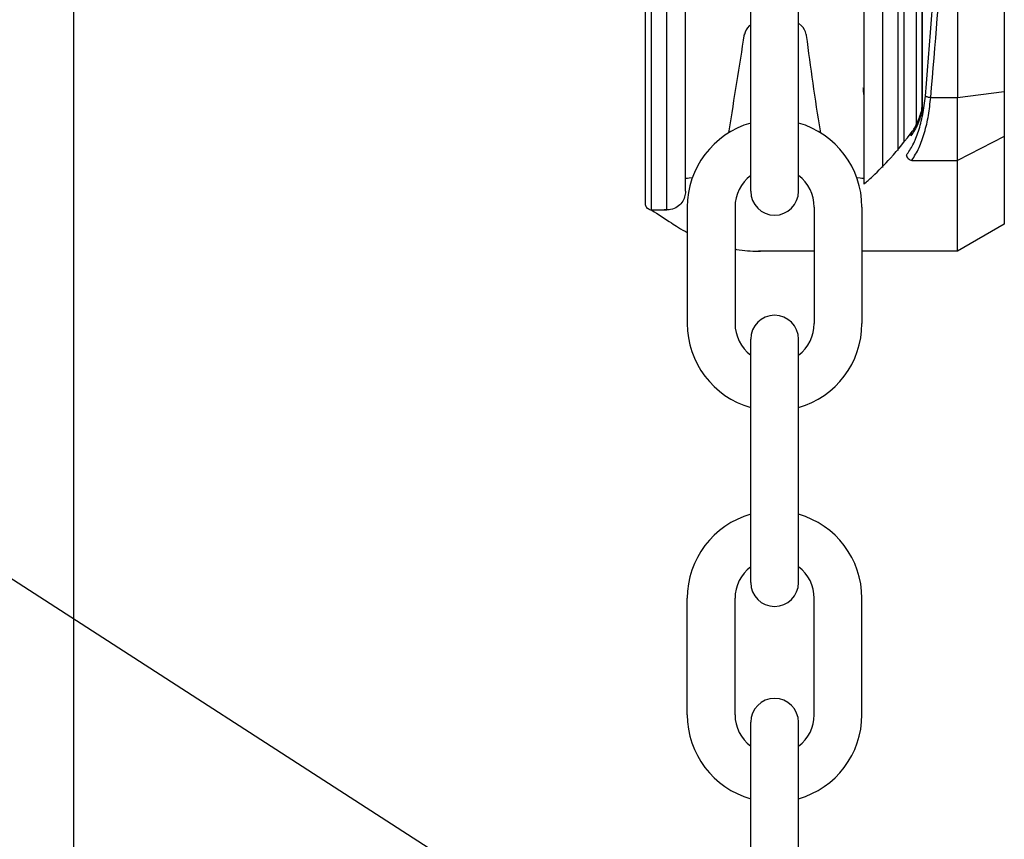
# Model space of a CAD drawing. Header units: inches. Extents: x 170 to 312, y 215 to 248.
# Tile 99 of 256: x 206.404 to 206.611, y 223.134 to 223.306. Entities that reach past the tile are written whole.
import ezdxf

# ---------------------------------------------------------------- set-up
doc = ezdxf.new("R2010")
doc.units = ezdxf.units.IN
doc.header["$LTSCALE"] = 0.25
doc.header["$MEASUREMENT"] = 0
doc.layers.add('ANNOTATIONS', color=1, linetype='Continuous')
doc.layers.add('STANDARD MOTOR RH', color=7, linetype='Continuous')
doc.styles.add('ROMANS', font='Romans', dxfattribs={"height": 0.09375})
doc.styles.get("Standard").update_dxf_attribs({"font": 'romans.shx'})
doc.dimstyles.get("Standard").update_dxf_attribs({"dimscale": 60, "dimtxt": 0.0833, "dimasz": 0.0833, "dimexe": 0.0833, "dimexo": 0.04, "dimgap": 0.09, "dimtad": 0, "dimtih": 1, "dimtoh": 1, "dimdec": 4, "dimzin": 1, "dimdsep": 46, "dimlunit": 4, "dimtxsty": 'Standard', "dimcen": 0.09, "dimclrt": 150, "dimadec": 4, "dimazin": 2, "dimtfac": 1, "dimtdec": 0, "dimtofl": 0, "dimtmove": 0, "dimatfit": 3, "dimfxl": 1, "dimtolj": 1, "dimtzin": 0, "dimlwd": -1, "dimlwe": -1, "dimarcsym": 1})

msp = doc.modelspace()

# ---------------------------------------------------------------- linework, layer by layer
at = {"layer": 'STANDARD MOTOR RH'}
for p, q in [((206.4154445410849, 223.7135793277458), (206.4154445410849, 220.4310793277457)), ((206.5934358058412, 223.288114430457), (206.5934397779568, 223.5519407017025)), ((206.5935336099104, 223.2881144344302), (206.5935375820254, 223.5519407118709)), ((206.6106641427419, 223.548974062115), (206.6106602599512, 223.2910806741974)), ((206.5366687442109, 223.2662403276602), (206.5366710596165, 223.4200273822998)), ((206.5398675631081, 223.2662402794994), (206.5398698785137, 223.420027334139)), ((206.5851454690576, 223.4200266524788), (206.5851432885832, 223.2752012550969)), ((206.588344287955, 223.4200266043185), (206.5883421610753, 223.2787608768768)), ((206.6008192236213, 223.3896044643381), (206.6008177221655, 223.2898784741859)), ((206.5574858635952, 223.2701716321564), (206.5574858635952, 223.3212078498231)), ((206.5674977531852, 223.2701716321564), (206.5674977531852, 223.3212078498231)), ((206.5922059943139, 223.3215538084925), (206.5922054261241, 223.2838145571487)), ((206.5571556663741, 223.3048454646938), (206.5574935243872, 223.3051462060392)), ((206.5674977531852, 223.3054387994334), (206.5681232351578, 223.3048820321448)), ((206.5561357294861, 223.3028243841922), (206.55617035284, 223.3030429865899)), ((206.5691085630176, 223.3030795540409), (206.5691431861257, 223.3028609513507)), ((206.5952373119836, 223.2898786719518), (206.6008177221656, 223.2898784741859)), ((206.600817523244, 223.2766662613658), (206.6008177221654, 223.2898784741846)), ((206.6008177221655, 223.2898784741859), (206.6106602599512, 223.2910806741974)), ((206.6106602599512, 223.2910806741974), (206.6106601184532, 223.2816824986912)), ((206.5933350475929, 223.2870768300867), (206.5933868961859, 223.287447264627)), ((206.5933868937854, 223.2874472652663), (206.5934358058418, 223.288114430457)), ((206.5934358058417, 223.2881144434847), (206.5935336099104, 223.2881144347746)), ((206.5934357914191, 223.2871564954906), (206.5933320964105, 223.2866632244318)), ((206.6106601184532, 223.2816824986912), (206.6008175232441, 223.276666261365)), ((206.6106601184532, 223.2816824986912), (206.6106598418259, 223.2633095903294)), ((206.5912612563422, 223.2766663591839), (206.6008175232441, 223.2766662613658)), ((206.6008172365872, 223.2576271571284), (206.6008175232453, 223.276666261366)), ((206.5438046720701, 223.2729543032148), (206.5442004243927, 223.2729631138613)), ((206.5807831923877, 223.2729631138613), (206.5812062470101, 223.2729631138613)), ((206.5441773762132, 223.2668750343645), (206.5441773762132, 223.2424557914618)), ((206.5541892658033, 223.2668750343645), (206.5541892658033, 223.2424557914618)), ((206.5707943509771, 223.2668750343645), (206.5707943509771, 223.2424557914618)), ((206.5808062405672, 223.2668750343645), (206.5808062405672, 223.2424557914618)), ((206.5398675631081, 223.2662402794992), (206.5366687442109, 223.2662403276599)), ((206.6106598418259, 223.2633095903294), (206.6008172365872, 223.2576271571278)), ((206.5707943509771, 223.2576276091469), (206.5591205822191, 223.2576277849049)), ((206.6008172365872, 223.2576271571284), (206.5808062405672, 223.25762745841)), ((206.5574858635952, 223.1881229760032), (206.5574858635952, 223.2391591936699)), ((206.5674977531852, 223.1881229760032), (206.5674977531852, 223.2391591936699)), ((206.5441773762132, 223.1604071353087), (206.5441773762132, 223.1848263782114)), ((206.5541892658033, 223.1604071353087), (206.5541892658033, 223.1848263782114)), ((206.5707943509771, 223.1604071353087), (206.5707943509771, 223.1848263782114)), ((206.5808062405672, 223.1604071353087), (206.5808062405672, 223.1848263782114)), ((206.5574858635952, 223.1077836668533), (206.5574858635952, 223.15881988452)), ((206.5674977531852, 223.1077836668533), (206.5674977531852, 223.15881988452))]:
    msp.add_line(p, q, dxfattribs=at)
at = {"layer": 'STANDARD MOTOR RH', "flags": 128}
for points in [[(206.5528955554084, 223.2824740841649), (206.5529574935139, 223.282847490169)], [(206.5720261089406, 223.282847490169), (206.5720929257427, 223.2824710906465)], [(206.5442004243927, 223.2729631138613), (206.5445974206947, 223.2729733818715), (206.5452649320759, 223.2730922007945)], [(206.5797174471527, 223.2730956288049), (206.5804057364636, 223.2729723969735), (206.5807831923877, 223.2729631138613)]]:
    msp.add_lwpolyline(points, dxfattribs=at)
at = {"layer": 'STANDARD MOTOR RH'}
for centre, radius, start, end in [((206.5591851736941, 223.3025654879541), 0.003052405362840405, 131.6736509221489, 171.0000000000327), ((206.5660937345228, 223.3026020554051), 0.003052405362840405, 8.99999999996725, 48.32634907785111), ((195.3308943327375, 225.080013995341), 11.36505649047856, 350.9015769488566, 351.005317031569), ((207.074373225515, 223.3654245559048), 0.5090889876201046, 187.0591103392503, 189.3349382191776), ((206.5624918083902, 223.2668750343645), 0.01831443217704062, 105.8627163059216, 180), ((206.5624918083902, 223.2668750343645), 0.01831443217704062, 0, 74.13728369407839), ((206.5624918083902, 223.2668750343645), 0.008302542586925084, 127.0808355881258, 180), ((206.5624918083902, 223.2668750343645), 0.008302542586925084, 0, 52.91916441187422), ((206.5624918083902, 223.2701716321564), 0.005005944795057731, 180, 0), ((206.5624918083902, 223.2391591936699), 0.005005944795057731, 0, 180), ((206.5624918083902, 223.2424557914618), 0.01831443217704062, 180, 254.1372836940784), ((206.5624918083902, 223.2424557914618), 0.008302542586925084, 180, 232.9191644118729), ((206.5624918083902, 223.2424557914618), 0.01831443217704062, 285.8627163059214, 0), ((206.5624918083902, 223.2424557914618), 0.008302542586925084, 307.0808355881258, 0), ((206.5624918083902, 223.1848263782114), 0.01831443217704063, 105.8627163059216, 180), ((206.5624918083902, 223.1848263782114), 0.01831443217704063, 0, 74.13728369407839), ((206.5624918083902, 223.1848263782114), 0.008302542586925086, 127.0808355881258, 180), ((206.5624918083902, 223.1848263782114), 0.008302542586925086, 0, 52.91916441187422), ((206.5624918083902, 223.1881229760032), 0.005005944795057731, 180, 0), ((206.5624918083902, 223.15881988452), 0.005005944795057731, 0, 180), ((206.5624918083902, 223.1604071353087), 0.01831443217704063, 180, 254.1372836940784), ((206.5624918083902, 223.1604071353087), 0.008302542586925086, 180, 232.9191644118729), ((206.5624918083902, 223.1604071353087), 0.01831443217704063, 285.8627163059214, 0), ((206.5624918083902, 223.1604071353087), 0.008302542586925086, 307.0808355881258, 0)]:
    msp.add_arc(centre, radius, start, end, dxfattribs=at)
for points, knots in [([(206.5354384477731, 223.2674706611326), (206.5354384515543, 223.2677217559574), (206.5354384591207, 223.2682242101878), (206.535438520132, 223.2722764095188), (206.5354386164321, 223.2786724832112), (206.5354387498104, 223.2875312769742), (206.535438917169, 223.2986470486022), (206.5354391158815, 223.3118453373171), (206.5354393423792, 223.3268891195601), (206.5354395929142, 223.3435294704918), (206.5354398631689, 223.3614796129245), (206.5354401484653, 223.3804288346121), (206.5354404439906, 223.4000574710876), (206.5354406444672, 223.4133730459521), (206.5354407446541, 223.4200274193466)], [0, 0, 0, 0, 0.08330560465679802, 0.1666989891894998, 0.2500000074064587, 0.3333056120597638, 0.416698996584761, 0.5000000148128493, 0.5833056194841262, 0.6666990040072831, 0.7500000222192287, 0.8333056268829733, 0.9166955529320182, 1, 1, 1, 1]), ([(206.543804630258, 223.2701773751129), (206.5438046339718, 223.2704239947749), (206.5438046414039, 223.2709175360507), (206.5438047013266, 223.2748974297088), (206.5438047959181, 223.2811800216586), (206.5438049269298, 223.2898816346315), (206.5438050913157, 223.3007999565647), (206.5438052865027, 223.3137640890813), (206.5438055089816, 223.3285409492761), (206.5438057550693, 223.344885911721), (206.5438060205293, 223.3625175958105), (206.5438063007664, 223.3811307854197), (206.5438065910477, 223.4004111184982), (206.5438067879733, 223.4134908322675), (206.5438068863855, 223.4200273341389)], [0, 0, 0, 0, 0.08329208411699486, 0.1666861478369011, 0.2499928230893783, 0.3332944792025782, 0.4166886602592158, 0.4999952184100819, 0.5832968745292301, 0.6666910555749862, 0.7499976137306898, 0.8332992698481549, 0.9166923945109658, 1, 1, 1, 1]), ([(206.5812084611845, 223.4200267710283), (206.5812083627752, 223.4134904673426), (206.5812081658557, 223.4004111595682), (206.5812078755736, 223.3811307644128), (206.5812075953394, 223.3625177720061), (206.5812073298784, 223.3448860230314), (206.5812070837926, 223.3285411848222), (206.5812068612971, 223.3137632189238), (206.5812066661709, 223.3008031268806), (206.581206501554, 223.2898694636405), (206.5812063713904, 223.2812241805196), (206.5812062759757, 223.2748869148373), (206.5812062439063, 223.2727569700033), (206.5812062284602, 223.2717310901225), (206.581206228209, 223.2717144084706), (206.5812062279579, 223.2716977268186), (206.5812062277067, 223.2716810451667)], [0, 0, 0, 0, 0.09147262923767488, 0.1830390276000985, 0.2745133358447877, 0.3659820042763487, 0.4575523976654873, 0.549026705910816, 0.6404955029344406, 0.7320658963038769, 0.8235400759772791, 0.9150087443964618, 1, 1, 1, 1.001382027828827, 1.001382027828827, 1.001382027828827, 1.001382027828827]), ([(206.5895746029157, 223.4200266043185), (206.5895745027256, 223.4133720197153), (206.5895743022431, 223.4000560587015), (206.5895740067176, 223.3804274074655), (206.5895737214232, 223.3614783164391), (206.589573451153, 223.3435271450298), (206.589573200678, 223.3268907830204), (206.5895729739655, 223.3118327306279), (206.5895727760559, 223.2986877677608), (206.5895726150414, 223.2879933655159), (206.5895725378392, 223.2828657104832), (206.5895725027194, 223.280533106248)], [0, 0, 0, 0, 0.1131436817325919, 0.2264028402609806, 0.3395379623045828, 0.4526797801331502, 0.5659406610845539, 0.6790759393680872, 0.7922177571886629, 0.9054784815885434, 1, 1, 1, 1]), ([(206.5941047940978, 223.2901388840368), (206.5952808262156, 223.3043931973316), (206.5976322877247, 223.3328945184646), (206.5996101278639, 223.3763617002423), (206.5998739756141, 223.4054737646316), (206.600005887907, 223.4200285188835)], [0, 0, 0, 0, 0.3334667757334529, 0.6667626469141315, 0.9999999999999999, 0.9999999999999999, 0.9999999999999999, 0.9999999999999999]), ([(206.595237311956, 223.2898786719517), (206.5961661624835, 223.3008758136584), (206.5980202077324, 223.3228268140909), (206.5998841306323, 223.3561479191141), (206.6005078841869, 223.3784678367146), (206.6008192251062, 223.3896086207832)], [0, 0, 0, 0, 0.3345923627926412, 0.6678678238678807, 1, 1, 1, 1]), ([(206.5812065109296, 223.2904926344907), (206.5811808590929, 223.2908861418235), (206.5811446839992, 223.2914410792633), (206.5810928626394, 223.2917754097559), (206.5810777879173, 223.2918726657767)], [0, 0, 0, 0, 0.7091021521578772, 1, 1, 1, 1]), ([(206.5901287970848, 223.2777524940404), (206.5906003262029, 223.2784321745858), (206.5915429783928, 223.2797909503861), (206.5927033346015, 223.2827233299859), (206.5936249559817, 223.2861748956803), (206.5939448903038, 223.288817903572), (206.5941047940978, 223.2901388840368)], [0, 0, 0, 0, 0.2503251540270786, 0.5004347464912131, 0.7503163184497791, 0.9999999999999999, 0.9999999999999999, 0.9999999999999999, 0.9999999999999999]), ([(206.5912612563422, 223.276666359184), (206.5917899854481, 223.2774942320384), (206.5927946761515, 223.2790673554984), (206.5939595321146, 223.2823843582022), (206.5948024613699, 223.2859696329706), (206.5950943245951, 223.288593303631), (206.595237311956, 223.2898786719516)], [0, 0, 0, 0, 0.2810912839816, 0.5341294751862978, 0.771764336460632, 1, 1, 1, 1]), ([(206.5941047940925, 223.2901388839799), (206.5941573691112, 223.2901124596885), (206.5942657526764, 223.2900579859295), (206.5945387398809, 223.2899820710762), (206.5948717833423, 223.2899172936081), (206.595116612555, 223.2898913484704), (206.5952373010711, 223.2898785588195)], [0, 0, 0, 0, 0.2386369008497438, 0.4919507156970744, 0.7495571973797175, 1, 1, 1, 1]), ([(206.5933868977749, 223.2874472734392), (206.5933681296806, 223.287402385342), (206.5933304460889, 223.2873122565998), (206.5934005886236, 223.2872085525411), (206.5934357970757, 223.2871564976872)], [0, 0, 0, 0, 0.4980441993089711, 1, 1, 1, 1]), ([(206.5934357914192, 223.2871564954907), (206.5934644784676, 223.2873276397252), (206.5935159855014, 223.2876349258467), (206.5935281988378, 223.287967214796), (206.5935336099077, 223.2881144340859)], [0, 0, 0, 0, 0.5569539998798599, 1, 1, 1, 1]), ([(206.5933320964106, 223.2866632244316), (206.5930812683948, 223.285852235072), (206.5924605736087, 223.2838453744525), (206.5915926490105, 223.2825511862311), (206.5910754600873, 223.2817799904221)], [0, 0, 0, 0, 0.4041084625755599, 1, 1, 1, 1]), ([(206.5912056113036, 223.2824941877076), (206.5916199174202, 223.2831049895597), (206.5924133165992, 223.2842746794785), (206.5929927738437, 223.2860798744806), (206.5932696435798, 223.2869424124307)], [0, 0, 0, 0, 0.5221912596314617, 1, 1, 1, 1]), ([(206.5933350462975, 223.2870768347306), (206.5933005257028, 223.2870180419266), (206.5932472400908, 223.2869272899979), (206.5932679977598, 223.28678161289), (206.5933104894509, 223.2867031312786), (206.5933320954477, 223.2866632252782)], [0, 0, 0, 0, 0.474850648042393, 0.7329742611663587, 1, 1, 1, 1]), ([(206.5812062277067, 223.2716810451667), (206.5818107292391, 223.2721950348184), (206.5836945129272, 223.2738984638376), (206.5871722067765, 223.2773710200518), (206.589948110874, 223.2809092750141), (206.5915027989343, 223.2828909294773)], [0.1268879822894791, 0.1268879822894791, 0.1268879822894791, 0.1268879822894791, 0.2762468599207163, 0.5946508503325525, 1, 1, 1, 1]), ([(206.5912290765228, 223.2825120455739), (206.5911795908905, 223.2824385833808), (206.5910864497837, 223.2823003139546), (206.5910493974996, 223.2820740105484), (206.5910523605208, 223.2819021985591), (206.5910692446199, 223.2818128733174), (206.5910754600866, 223.2817799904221)], [0, 0, 0, 0, 0.353410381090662, 0.6651836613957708, 0.8767455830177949, 1, 1, 1, 1]), ([(206.5901287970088, 223.2777524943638), (206.5901629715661, 223.2776337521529), (206.5902344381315, 223.2773854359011), (206.5904969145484, 223.2770467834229), (206.590853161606, 223.2767774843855), (206.5911268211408, 223.2767030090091), (206.5912612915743, 223.2766664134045)], [0, 0, 0, 0, 0.2325810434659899, 0.486378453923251, 0.7476173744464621, 0.9999999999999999, 0.9999999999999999, 0.9999999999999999, 0.9999999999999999]), ([(206.5438046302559, 223.2701772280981), (206.543768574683, 223.2697749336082), (206.5436935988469, 223.2689383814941), (206.5430782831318, 223.2677781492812), (206.5420712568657, 223.2668142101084), (206.5407450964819, 223.2662252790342), (206.5397824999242, 223.2662607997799), (206.5393266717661, 223.2662776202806)], [0, 0, 0, 0, 0.1796775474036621, 0.3736308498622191, 0.57235616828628, 0.7974934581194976, 1, 1, 1, 1]), ([(206.5366848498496, 223.2662533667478), (206.5366348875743, 223.2662496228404), (206.5364507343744, 223.2662358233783), (206.5361305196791, 223.2663428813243), (206.535780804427, 223.2665816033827), (206.5355369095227, 223.2669327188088), (206.5354459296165, 223.2672474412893), (206.5354399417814, 223.2674260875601), (206.5354384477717, 223.267470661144)], [0, 0, 0, 0, 0.0771656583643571, 0.2844206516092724, 0.5041310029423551, 0.723841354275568, 0.9310963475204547, 1, 1, 1, 1]), ([(206.5367103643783, 223.2662403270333), (206.5380942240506, 223.2653375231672), (206.5394780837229, 223.2644347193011), (206.5408619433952, 223.2635319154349), (206.5413441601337, 223.2632173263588), (206.5424441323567, 223.2624997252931), (206.543553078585, 223.2618781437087), (206.5441773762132, 223.2615485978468)], [-0.1934736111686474, -0.1934736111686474, -0.1934736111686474, -0.1934736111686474, 0, 0, 0, 0.06741739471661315, 0.1537840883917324, 0.1537840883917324, 0.1537840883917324, 0.1537840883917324]), ([(206.5541892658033, 223.2580504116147), (206.5542925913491, 223.258032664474), (206.5551701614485, 223.2578866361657), (206.5567636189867, 223.2576937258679), (206.55844634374, 223.2576273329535), (206.5593530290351, 223.2576261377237), (206.5595439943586, 223.2576277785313)], [0.610598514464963, 0.610598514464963, 0.610598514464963, 0.610598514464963, 0.6246357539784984, 0.7298042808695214, 0.8268099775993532, 0.8526950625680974, 0.8526950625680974, 0.8526950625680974, 0.8526950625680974])]:
    msp.add_open_spline(points, degree=3, knots=knots, dxfattribs=at)

# ---------------------------------------------------------------- leaders
at = {"layer": 'ANNOTATIONS', "has_arrowhead": 0}
msp.add_leader([(206.604443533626, 223.0585789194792), (206.0448994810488, 223.4195007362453), (205.9490943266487, 223.4195007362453)], dimstyle='Standard', override={"dimtxt": 0.09375, "dimasz": 0.09375, "dimexe": 0.046875, "dimgap": 0.09, "dimtad": 0, "dimtih": 0, "dimtoh": 0, "dimtxsty": 'ROMANS'}, dxfattribs=at)

doc.saveas('drawing.dxf')
